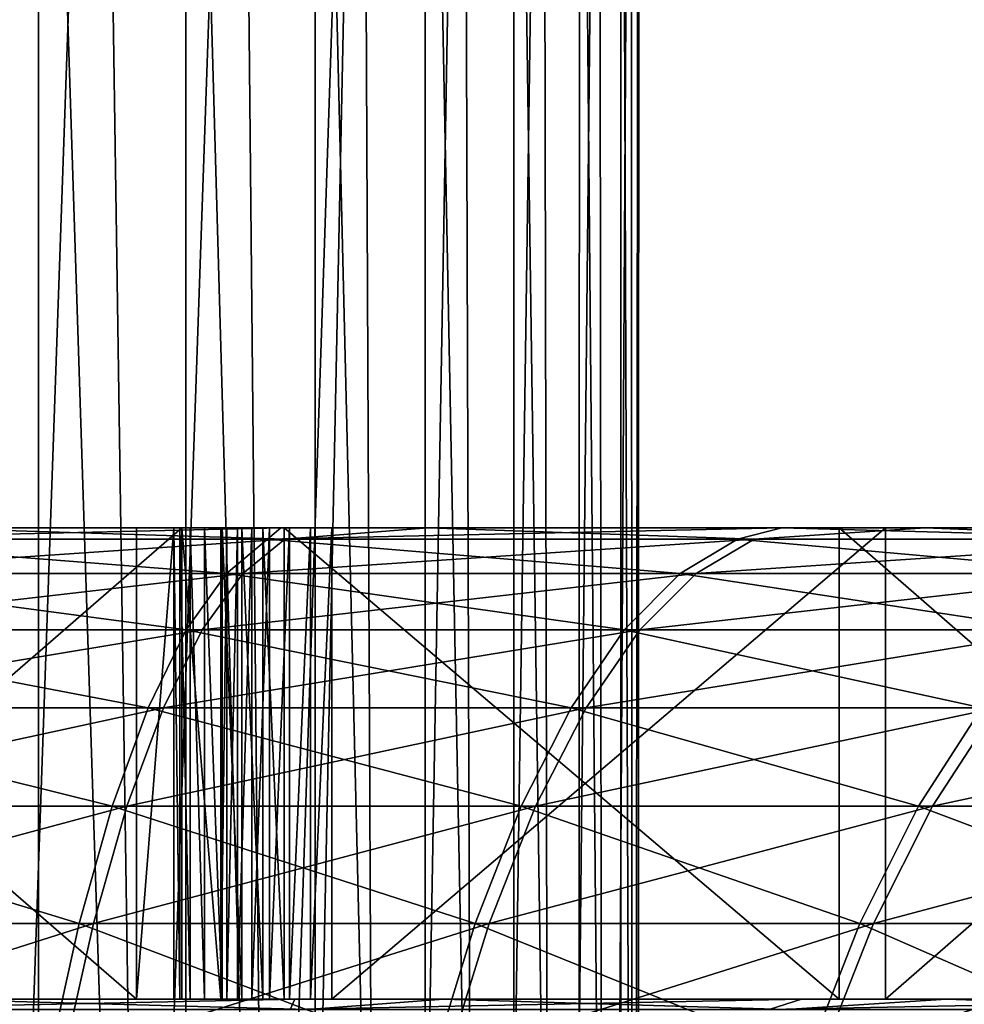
# Model space of a CAD drawing. Header units: millimetres. Extents: x -21 to 21, y -22 to 141.
# Tile 43 of 57: x 3.03 to 6.03, y -2.89 to 0.25. Entities that reach past the tile are written whole.
import ezdxf

# ---------------------------------------------------------------- set-up
doc = ezdxf.new("R2010")
doc.units = ezdxf.units.MM
doc.header["$LTSCALE"] = 26.699852
for name, color, linetype in [('10', 7, 'CONTINUOUS'), ('11', 7, 'CONTINUOUS'), ('12', 7, 'CONTINUOUS'), ('17', 7, 'CONTINUOUS'), ('19', 7, 'CONTINUOUS'), ('2', 7, 'CONTINUOUS'), ('20', 7, 'CONTINUOUS'), ('21', 7, 'CONTINUOUS'), ('24', 7, 'CONTINUOUS'), ('26', 7, 'CONTINUOUS'), ('37', 7, 'CONTINUOUS'), ('38', 7, 'CONTINUOUS'), ('4', 7, 'CONTINUOUS'), ('5', 7, 'CONTINUOUS'), ('9', 7, 'CONTINUOUS')]:
    doc.layers.add(name, color=color, linetype=linetype)

msp = doc.modelspace()

# ---------------------------------------------------------------- linework, layer by layer
at = {"layer": '10', "color": 7, "linetype": 'Continuous', "true_color": 0xf5f5f5}
for points in [[(2.7086, -1.369, 17.6743), (3.8719, -1.4055, 16.8387), (2.3469, -1.4055, 17.118), (2.7086, -1.369, 17.6743)], [(2.7086, -1.369, 17.6743), (4.3278, -1.369, 17.349), (3.8719, -1.4055, 16.8387), (2.7086, -1.369, 17.6743)], [(4.3278, -1.369, 17.349), (5.3657, -1.4055, 16.4238), (3.8719, -1.4055, 16.8387), (4.3278, -1.369, 17.349)], [(4.3278, -1.369, 17.349), (5.9102, -1.369, 16.8756), (5.3657, -1.4055, 16.4238), (4.3278, -1.369, 17.349)], [(5.9102, -1.369, 16.8756), (6.8163, -1.4055, 15.8767), (5.3657, -1.4055, 16.4238), (5.9102, -1.369, 16.8756)], [(5.9102, -1.369, 16.8756), (7.4421, -1.369, 16.2584), (6.8163, -1.4055, 15.8767), (5.9102, -1.369, 16.8756)], [(3.7387, -1.5144, 16.2594), (2.2661, -1.5144, 16.5291), (3.8719, -1.4055, 16.8387), (3.7387, -1.5144, 16.2594)], [(3.8719, -1.4055, 16.8387), (2.2661, -1.5144, 16.5291), (2.3469, -1.4055, 17.118), (3.8719, -1.4055, 16.8387)], [(5.1811, -1.5144, 15.8588), (3.7387, -1.5144, 16.2594), (5.3657, -1.4055, 16.4238), (5.1811, -1.5144, 15.8588)], [(5.3657, -1.4055, 16.4238), (3.7387, -1.5144, 16.2594), (3.8719, -1.4055, 16.8387), (5.3657, -1.4055, 16.4238)], [(6.5818, -1.5144, 15.3305), (5.1811, -1.5144, 15.8588), (6.8163, -1.4055, 15.8767), (6.5818, -1.5144, 15.3305)], [(6.8163, -1.4055, 15.8767), (5.1811, -1.5144, 15.8588), (5.3657, -1.4055, 16.4238), (6.8163, -1.4055, 15.8767)], [(3.6094, -1.6943, 15.6972), (2.1878, -1.6943, 15.9575), (3.7387, -1.5144, 16.2594), (3.6094, -1.6943, 15.6972)], [(3.7387, -1.5144, 16.2594), (2.1878, -1.6943, 15.9575), (2.2661, -1.5144, 16.5291), (3.7387, -1.5144, 16.2594)], [(5.002, -1.6943, 15.3104), (3.6094, -1.6943, 15.6972), (5.1811, -1.5144, 15.8588), (5.002, -1.6943, 15.3104)], [(5.1811, -1.5144, 15.8588), (3.6094, -1.6943, 15.6972), (3.7387, -1.5144, 16.2594), (5.1811, -1.5144, 15.8588)], [(6.3542, -1.6943, 14.8004), (5.002, -1.6943, 15.3104), (6.5818, -1.5144, 15.3305), (6.3542, -1.6943, 14.8004)], [(6.5818, -1.5144, 15.3305), (5.002, -1.6943, 15.3104), (5.1811, -1.5144, 15.8588), (6.5818, -1.5144, 15.3305)], [(3.4859, -1.9424, 15.1602), (2.1129, -1.9424, 15.4116), (3.6094, -1.6943, 15.6972), (3.4859, -1.9424, 15.1602)], [(3.6094, -1.6943, 15.6972), (2.1129, -1.9424, 15.4116), (2.1878, -1.6943, 15.9575), (3.6094, -1.6943, 15.6972)], [(4.8308, -1.9424, 14.7867), (3.4859, -1.9424, 15.1602), (5.002, -1.6943, 15.3104), (4.8308, -1.9424, 14.7867)], [(5.002, -1.6943, 15.3104), (3.4859, -1.9424, 15.1602), (3.6094, -1.6943, 15.6972), (5.002, -1.6943, 15.3104)], [(6.1369, -1.9424, 14.2941), (4.8308, -1.9424, 14.7867), (6.3542, -1.6943, 14.8004), (6.1369, -1.9424, 14.2941)], [(6.3542, -1.6943, 14.8004), (4.8308, -1.9424, 14.7867), (5.002, -1.6943, 15.3104), (6.3542, -1.6943, 14.8004)], [(3.3701, -2.2552, 14.6563), (2.0427, -2.2552, 14.8994), (3.4859, -1.9424, 15.1602), (3.3701, -2.2552, 14.6563)], [(3.4859, -1.9424, 15.1602), (2.0427, -2.2552, 14.8994), (2.1129, -1.9424, 15.4116), (3.4859, -1.9424, 15.1602)], [(4.6703, -2.2552, 14.2952), (3.3701, -2.2552, 14.6563), (4.8308, -1.9424, 14.7867), (4.6703, -2.2552, 14.2952)], [(4.8308, -1.9424, 14.7867), (3.3701, -2.2552, 14.6563), (3.4859, -1.9424, 15.1602), (4.8308, -1.9424, 14.7867)], [(5.9329, -2.2552, 13.819), (4.6703, -2.2552, 14.2952), (6.1369, -1.9424, 14.2941), (5.9329, -2.2552, 13.819)], [(6.1369, -1.9424, 14.2941), (4.6703, -2.2552, 14.2952), (4.8308, -1.9424, 14.7867), (6.1369, -1.9424, 14.2941)], [(6.0908, -1.9424, -14.3138), (5.8883, -2.2552, -13.8381), (7.105, -2.2552, -13.2545), (6.0908, -1.9424, -14.3138)], [(7.1477, -2.2552, 13.2316), (5.9329, -2.2552, 13.819), (7.3935, -1.9424, 13.6865), (7.1477, -2.2552, 13.2316)], [(7.3935, -1.9424, 13.6865), (5.9329, -2.2552, 13.819), (6.1369, -1.9424, 14.2941), (7.3935, -1.9424, 13.6865)], [(3.2635, -2.6281, 14.1929), (1.9781, -2.6281, 14.4283), (3.3701, -2.2552, 14.6563), (3.2635, -2.6281, 14.1929)], [(3.3701, -2.2552, 14.6563), (1.9781, -2.6281, 14.4283), (2.0427, -2.2552, 14.8994), (3.3701, -2.2552, 14.6563)], [(4.5226, -2.6281, 13.8432), (3.2635, -2.6281, 14.1929), (4.6703, -2.2552, 14.2952), (4.5226, -2.6281, 13.8432)], [(4.6703, -2.2552, 14.2952), (3.2635, -2.6281, 14.1929), (3.3701, -2.2552, 14.6563), (4.6703, -2.2552, 14.2952)], [(5.7453, -2.6281, 13.3821), (4.5226, -2.6281, 13.8432), (5.9329, -2.2552, 13.819), (5.7453, -2.6281, 13.3821)], [(5.9329, -2.2552, 13.819), (4.5226, -2.6281, 13.8432), (4.6703, -2.2552, 14.2952), (5.9329, -2.2552, 13.819)], [(5.8883, -2.2552, -13.8381), (5.7021, -2.6281, -13.4005), (6.8804, -2.6281, -12.8354), (5.8883, -2.2552, -13.8381)], [(6.9217, -2.6281, 12.8132), (5.7453, -2.6281, 13.3821), (7.1477, -2.2552, 13.2316), (6.9217, -2.6281, 12.8132)], [(7.1477, -2.2552, 13.2316), (5.7453, -2.6281, 13.3821), (5.9329, -2.2552, 13.819), (7.1477, -2.2552, 13.2316)], [(5.8883, -2.2552, -13.8381), (6.8804, -2.6281, -12.8354), (7.105, -2.2552, -13.2545), (5.8883, -2.2552, -13.8381)], [(3.1678, -3.0556, 13.7767), (1.9201, -3.0556, 14.0051), (3.2635, -2.6281, 14.1929), (3.1678, -3.0556, 13.7767)], [(3.2635, -2.6281, 14.1929), (1.9201, -3.0556, 14.0051), (1.9781, -2.6281, 14.4283), (3.2635, -2.6281, 14.1929)], [(4.39, -3.0556, 13.4372), (3.1678, -3.0556, 13.7767), (4.5226, -2.6281, 13.8432), (4.39, -3.0556, 13.4372)], [(4.5226, -2.6281, 13.8432), (3.1678, -3.0556, 13.7767), (3.2635, -2.6281, 14.1929), (4.5226, -2.6281, 13.8432)], [(5.5768, -3.0556, 12.9896), (4.39, -3.0556, 13.4372), (5.7453, -2.6281, 13.3821), (5.5768, -3.0556, 12.9896)], [(5.7453, -2.6281, 13.3821), (4.39, -3.0556, 13.4372), (4.5226, -2.6281, 13.8432), (5.7453, -2.6281, 13.3821)], [(5.7021, -2.6281, -13.4005), (5.5349, -3.0556, -13.0075), (6.6786, -3.0556, -12.459), (5.7021, -2.6281, -13.4005)], [(6.7187, -3.0556, 12.4374), (5.5768, -3.0556, 12.9896), (6.9217, -2.6281, 12.8132), (6.7187, -3.0556, 12.4374)], [(6.9217, -2.6281, 12.8132), (5.5768, -3.0556, 12.9896), (5.7453, -2.6281, 13.3821), (6.9217, -2.6281, 12.8132)], [(5.7021, -2.6281, -13.4005), (6.6786, -3.0556, -12.459), (6.8804, -2.6281, -12.8354), (5.7021, -2.6281, -13.4005)]]:
    msp.add_3dface(points, dxfattribs=at)
at = {"layer": '11', "color": 7, "linetype": 'Continuous', "true_color": 0xf5f5f5}
for points in [[(2.2574, -2.869, -17.9452), (3.9037, -2.869, -17.6603), (2.335, -2.9023, -17.4493), (2.2574, -2.869, -17.9452)], [(2.335, -2.9023, -17.4493), (3.9037, -2.869, -17.6603), (3.8898, -2.9023, -17.1698), (2.335, -2.9023, -17.4493)], [(3.9037, -2.869, -17.6603), (5.5165, -2.869, -17.2248), (3.8898, -2.9023, -17.1698), (3.9037, -2.869, -17.6603)], [(3.8898, -2.9023, -17.1698), (5.5165, -2.869, -17.2248), (5.4132, -2.9023, -16.752), (3.8898, -2.9023, -17.1698)], [(5.5165, -2.869, -17.2248), (7.0817, -2.869, -16.6426), (5.4132, -2.9023, -16.752), (5.5165, -2.869, -17.2248)], [(5.4132, -2.9023, -16.752), (7.0817, -2.869, -16.6426), (6.8931, -2.9023, -16.1993), (5.4132, -2.9023, -16.752)]]:
    msp.add_3dface(points, dxfattribs=at)
at = {"layer": '12', "color": 7, "linetype": 'Continuous', "true_color": 0xf5f5f5}
for points in [[(3.9451, -2.9023, 17.1572), (2.7398, -2.869, 17.8779), (2.3913, -2.9023, 17.4417), (3.9451, -2.9023, 17.1572)], [(4.3776, -2.869, 17.5488), (2.7398, -2.869, 17.8779), (3.9451, -2.9023, 17.1572), (4.3776, -2.869, 17.5488)], [(5.4672, -2.9023, 16.7345), (4.3776, -2.869, 17.5488), (3.9451, -2.9023, 17.1572), (5.4672, -2.9023, 16.7345)], [(5.9783, -2.869, 17.07), (4.3776, -2.869, 17.5488), (5.4672, -2.9023, 16.7345), (5.9783, -2.869, 17.07)], [(6.9452, -2.9023, 16.177), (5.9783, -2.869, 17.07), (5.4672, -2.9023, 16.7345), (6.9452, -2.9023, 16.177)], [(7.5278, -2.869, 16.4456), (5.9783, -2.869, 17.07), (6.9452, -2.9023, 16.177), (7.5278, -2.869, 16.4456)]]:
    msp.add_3dface(points, dxfattribs=at)
at = {"layer": '17', "color": 7, "linetype": 'Continuous', "true_color": 0xf5f5f5}
for points in [[(3.545, -2.869, -19.6833), (1.816, -2.869, -19.9174), (3.545, -1.369, -19.6833), (3.545, -2.869, -19.6833)], [(1.816, -2.869, -19.9174), (1.816, -1.369, -19.9174), (3.545, -1.369, -19.6833), (1.816, -2.869, -19.9174)]]:
    msp.add_3dface(points, dxfattribs=at)
at = {"layer": '19', "color": 7, "linetype": 'Continuous', "true_color": 0xf5f5f5}
for points in [[(3.6687, -2.869, -20.3701), (3.545, -2.869, -19.6833), (3.545, -1.369, -19.6833), (3.6687, -2.869, -20.3701)], [(3.6687, -2.869, -20.3701), (3.545, -1.369, -19.6833), (3.6687, -1.369, -20.3701), (3.6687, -2.869, -20.3701)]]:
    msp.add_3dface(points, dxfattribs=at)
at = {"layer": '2', "color": 7, "linetype": 'Continuous', "true_color": 0xf5f5f5}
for points in [[(1.6701, -2.869, 19.9301), (2.7398, -2.869, 17.8779), (3.4008, -2.869, 19.7087), (1.6701, -2.869, 19.9301)], [(3.545, -2.869, -19.6833), (2.2574, -2.869, -17.9452), (1.816, -2.869, -19.9174), (3.545, -2.869, -19.6833)], [(3.9037, -2.869, -17.6603), (2.2574, -2.869, -17.9452), (3.545, -2.869, -19.6833), (3.9037, -2.869, -17.6603)], [(2.7398, -2.869, 17.8779), (4.3776, -2.869, 17.5488), (3.4008, -2.869, 19.7087), (2.7398, -2.869, 17.8779)], [(3.4008, -2.869, 19.7087), (4.3776, -2.869, 17.5488), (3.5195, -2.869, 20.3964), (3.4008, -2.869, 19.7087)], [(4.3776, -2.869, 17.5488), (5.9783, -2.869, 17.07), (3.5195, -2.869, 20.3964), (4.3776, -2.869, 17.5488)], [(3.5195, -2.869, 20.3964), (5.9783, -2.869, 17.07), (3.5385, -2.869, 20.4615), (3.5195, -2.869, 20.3964)], [(3.5385, -2.869, 20.4615), (5.9783, -2.869, 17.07), (3.5716, -2.869, 20.5206), (3.5385, -2.869, 20.4615)], [(4.0214, -2.869, -20.6114), (3.9037, -2.869, -17.6603), (3.545, -2.869, -19.6833), (4.0214, -2.869, -20.6114)], [(3.9539, -2.869, -20.6167), (4.0214, -2.869, -20.6114), (3.545, -2.869, -19.6833), (3.9539, -2.869, -20.6167)], [(3.8868, -2.869, -20.6068), (3.9539, -2.869, -20.6167), (3.545, -2.869, -19.6833), (3.8868, -2.869, -20.6068)], [(3.6687, -2.869, -20.3701), (3.8868, -2.869, -20.6068), (3.545, -2.869, -19.6833), (3.6687, -2.869, -20.3701)], [(3.5716, -2.869, 20.5206), (5.9783, -2.869, 17.07), (3.6172, -2.869, 20.5708), (3.5716, -2.869, 20.5206)], [(3.6172, -2.869, 20.5708), (5.9783, -2.869, 17.07), (3.6729, -2.869, 20.6095), (3.6172, -2.869, 20.5708)], [(3.8237, -2.869, -20.5821), (3.8868, -2.869, -20.6068), (3.6687, -2.869, -20.3701), (3.8237, -2.869, -20.5821)], [(3.7677, -2.869, -20.5438), (3.8237, -2.869, -20.5821), (3.6687, -2.869, -20.3701), (3.7677, -2.869, -20.5438)], [(3.7218, -2.869, -20.4939), (3.7677, -2.869, -20.5438), (3.6687, -2.869, -20.3701), (3.7218, -2.869, -20.4939)], [(3.6882, -2.869, -20.435), (3.7218, -2.869, -20.4939), (3.6687, -2.869, -20.3701), (3.6882, -2.869, -20.435)], [(3.6729, -2.869, 20.6095), (5.9783, -2.869, 17.07), (3.7358, -2.869, 20.6347), (3.6729, -2.869, 20.6095)], [(3.7358, -2.869, 20.6347), (5.9783, -2.869, 17.07), (3.8028, -2.869, 20.6451), (3.7358, -2.869, 20.6347)], [(3.8028, -2.869, 20.6451), (5.9783, -2.869, 17.07), (3.8704, -2.869, 20.6402), (3.8028, -2.869, 20.6451)], [(3.8704, -2.869, 20.6402), (5.9783, -2.869, 17.07), (5.636, -2.869, 20.2296), (3.8704, -2.869, 20.6402)], [(5.5165, -2.869, -17.2248), (3.9037, -2.869, -17.6603), (5.784, -2.869, -20.1877), (5.5165, -2.869, -17.2248)], [(5.784, -2.869, -20.1877), (3.9037, -2.869, -17.6603), (4.0214, -2.869, -20.6114), (5.784, -2.869, -20.1877)], [(7.0817, -2.869, -16.6426), (5.5165, -2.869, -17.2248), (7.5037, -2.869, -19.6136), (7.0817, -2.869, -16.6426)], [(7.5037, -2.869, -19.6136), (5.5165, -2.869, -17.2248), (5.784, -2.869, -20.1877), (7.5037, -2.869, -19.6136)], [(7.5278, -2.869, 16.4456), (9.0132, -2.869, 15.6808), (5.636, -2.869, 20.2296), (7.5278, -2.869, 16.4456)], [(5.636, -2.869, 20.2296), (9.0132, -2.869, 15.6808), (7.3599, -2.869, 19.6681), (5.636, -2.869, 20.2296)], [(5.9783, -2.869, 17.07), (7.5278, -2.869, 16.4456), (5.636, -2.869, 20.2296), (5.9783, -2.869, 17.07)]]:
    msp.add_3dface(points, dxfattribs=at)
at = {"layer": '20', "color": 7, "linetype": 'Continuous', "true_color": 0xf5f5f5}
for points in [[(1.6701, -2.869, 19.9301), (3.4008, -2.869, 19.7087), (1.6701, -1.369, 19.9301), (1.6701, -2.869, 19.9301)], [(3.4008, -2.869, 19.7087), (3.4008, -1.369, 19.7087), (1.6701, -1.369, 19.9301), (3.4008, -2.869, 19.7087)]]:
    msp.add_3dface(points, dxfattribs=at)
at = {"layer": '21', "color": 7, "linetype": 'Continuous', "true_color": 0xf5f5f5}
for points in [[(3.4008, -2.869, 19.7087), (3.5195, -2.869, 20.3964), (3.5195, -1.369, 20.3964), (3.4008, -2.869, 19.7087)], [(3.4008, -2.869, 19.7087), (3.5195, -1.369, 20.3964), (3.4008, -1.369, 19.7087), (3.4008, -2.869, 19.7087)]]:
    msp.add_3dface(points, dxfattribs=at)
at = {"layer": '24', "color": 7, "linetype": 'Continuous', "true_color": 0xf5f5f5}
for points in [[(3.6882, -2.869, -20.435), (3.6687, -2.869, -20.3701), (3.6882, -1.369, -20.435), (3.6882, -2.869, -20.435)], [(3.6687, -2.869, -20.3701), (3.6687, -1.369, -20.3701), (3.6882, -1.369, -20.435), (3.6687, -2.869, -20.3701)], [(3.7218, -2.869, -20.4939), (3.6882, -2.869, -20.435), (3.7218, -1.369, -20.4939), (3.7218, -2.869, -20.4939)], [(3.6882, -2.869, -20.435), (3.6882, -1.369, -20.435), (3.7218, -1.369, -20.4939), (3.6882, -2.869, -20.435)], [(3.7677, -2.869, -20.5438), (3.7218, -2.869, -20.4939), (3.7677, -1.369, -20.5438), (3.7677, -2.869, -20.5438)], [(3.7218, -2.869, -20.4939), (3.7218, -1.369, -20.4939), (3.7677, -1.369, -20.5438), (3.7218, -2.869, -20.4939)], [(3.8237, -2.869, -20.5821), (3.7677, -2.869, -20.5438), (3.8237, -1.369, -20.5821), (3.8237, -2.869, -20.5821)], [(3.7677, -2.869, -20.5438), (3.7677, -1.369, -20.5438), (3.8237, -1.369, -20.5821), (3.7677, -2.869, -20.5438)], [(3.8868, -2.869, -20.6068), (3.8237, -2.869, -20.5821), (3.8868, -1.369, -20.6068), (3.8868, -2.869, -20.6068)], [(3.8237, -2.869, -20.5821), (3.8237, -1.369, -20.5821), (3.8868, -1.369, -20.6068), (3.8237, -2.869, -20.5821)], [(3.9539, -2.869, -20.6167), (3.8868, -2.869, -20.6068), (3.9539, -1.369, -20.6167), (3.9539, -2.869, -20.6167)], [(3.8868, -2.869, -20.6068), (3.8868, -1.369, -20.6068), (3.9539, -1.369, -20.6167), (3.8868, -2.869, -20.6068)], [(4.0214, -2.869, -20.6114), (3.9539, -2.869, -20.6167), (4.0214, -1.369, -20.6114), (4.0214, -2.869, -20.6114)], [(4.0214, -1.369, -20.6114), (3.9539, -2.869, -20.6167), (3.9539, -1.369, -20.6167), (4.0214, -1.369, -20.6114)]]:
    msp.add_3dface(points, dxfattribs=at)
at = {"layer": '26', "color": 7, "linetype": 'Continuous', "true_color": 0xf5f5f5}
for points in [[(3.5195, -2.869, 20.3964), (3.5385, -2.869, 20.4615), (3.5195, -1.369, 20.3964), (3.5195, -2.869, 20.3964)], [(3.5385, -2.869, 20.4615), (3.5385, -1.369, 20.4615), (3.5195, -1.369, 20.3964), (3.5385, -2.869, 20.4615)], [(3.5385, -2.869, 20.4615), (3.5716, -2.869, 20.5206), (3.5385, -1.369, 20.4615), (3.5385, -2.869, 20.4615)], [(3.5716, -2.869, 20.5206), (3.5716, -1.369, 20.5206), (3.5385, -1.369, 20.4615), (3.5716, -2.869, 20.5206)], [(3.5716, -2.869, 20.5206), (3.6172, -2.869, 20.5708), (3.5716, -1.369, 20.5206), (3.5716, -2.869, 20.5206)], [(3.6172, -2.869, 20.5708), (3.6172, -1.369, 20.5708), (3.5716, -1.369, 20.5206), (3.6172, -2.869, 20.5708)], [(3.6172, -2.869, 20.5708), (3.6729, -2.869, 20.6095), (3.6172, -1.369, 20.5708), (3.6172, -2.869, 20.5708)], [(3.6729, -2.869, 20.6095), (3.6729, -1.369, 20.6095), (3.6172, -1.369, 20.5708), (3.6729, -2.869, 20.6095)], [(3.6729, -2.869, 20.6095), (3.7358, -2.869, 20.6347), (3.6729, -1.369, 20.6095), (3.6729, -2.869, 20.6095)], [(3.7358, -2.869, 20.6347), (3.7358, -1.369, 20.6347), (3.6729, -1.369, 20.6095), (3.7358, -2.869, 20.6347)], [(3.7358, -2.869, 20.6347), (3.8028, -2.869, 20.6451), (3.7358, -1.369, 20.6347), (3.7358, -2.869, 20.6347)], [(3.8028, -2.869, 20.6451), (3.8028, -1.369, 20.6451), (3.7358, -1.369, 20.6347), (3.8028, -2.869, 20.6451)], [(3.8028, -2.869, 20.6451), (3.8704, -2.869, 20.6402), (3.8028, -1.369, 20.6451), (3.8028, -2.869, 20.6451)], [(3.8704, -2.869, 20.6402), (3.8704, -1.369, 20.6402), (3.8028, -1.369, 20.6451), (3.8704, -2.869, 20.6402)]]:
    msp.add_3dface(points, dxfattribs=at)
at = {"layer": '37', "linetype": 'Continuous'}
for points in [[(2.7851, 3.131, -4.1525), (3.2836, 3.131, -3.7707), (2.9688, -5.869, -4.0232), (2.7851, 3.131, -4.1525)], [(2.9688, -5.869, -4.0232), (3.2836, 3.131, -3.7707), (3.4171, -5.869, -3.6501), (2.9688, -5.869, -4.0232)], [(3.2836, 3.131, -3.7707), (3.7303, 3.131, -3.3294), (3.4171, -5.869, -3.6501), (3.2836, 3.131, -3.7707)], [(3.4171, -5.869, -3.6501), (3.7303, 3.131, -3.3294), (3.8187, -5.869, -3.2277), (3.4171, -5.869, -3.6501)], [(3.7303, 3.131, -3.3294), (4.1182, 3.131, -2.8356), (3.8187, -5.869, -3.2277), (3.7303, 3.131, -3.3294)], [(3.8187, -5.869, -3.2277), (4.1182, 3.131, -2.8356), (3.8187, -11.369, -3.2277), (3.8187, -5.869, -3.2277)], [(3.8187, -11.369, -3.2277), (4.1182, 3.131, -2.8356), (4.1845, -11.369, -2.7368), (3.8187, -11.369, -3.2277)], [(4.1182, 3.131, -2.8356), (4.4411, 3.131, -2.2971), (4.1845, -11.369, -2.7368), (4.1182, 3.131, -2.8356)], [(4.1845, -11.369, -2.7368), (4.4411, 3.131, -2.2971), (4.4877, -11.369, -2.2047), (4.1845, -11.369, -2.7368)], [(4.4411, 3.131, -2.2971), (4.694, 3.131, -1.7224), (4.4877, -11.369, -2.2047), (4.4411, 3.131, -2.2971)], [(4.4877, -11.369, -2.2047), (4.694, 3.131, -1.7224), (4.7235, -11.369, -1.6397), (4.4877, -11.369, -2.2047)], [(4.6008, 3.131, 1.9577), (4.6008, -11.369, 1.9577), (4.8074, -11.369, 1.3744), (4.6008, 3.131, 1.9577)], [(4.8099, 3.131, 1.3656), (4.6008, 3.131, 1.9577), (4.8074, -11.369, 1.3744), (4.8099, 3.131, 1.3656)], [(4.694, 3.131, -1.7224), (4.8728, 3.131, -1.1205), (4.7235, -11.369, -1.6397), (4.694, 3.131, -1.7224)], [(4.7235, -11.369, -1.6397), (4.8728, 3.131, -1.1205), (4.8885, -11.369, -1.05), (4.7235, -11.369, -1.6397)], [(4.9393, -11.369, 0.777), (4.8099, 3.131, 1.3656), (4.8074, -11.369, 1.3744), (4.9393, -11.369, 0.777)], [(4.9431, 3.131, 0.752), (4.8099, 3.131, 1.3656), (4.9393, -11.369, 0.777), (4.9431, 3.131, 0.752)], [(4.8728, 3.131, -1.1205), (4.9748, 3.131, -0.5009), (4.8885, -11.369, -1.05), (4.8728, 3.131, -1.1205)], [(4.8885, -11.369, -1.05), (4.9748, 3.131, -0.5009), (4.9802, -11.369, -0.4446), (4.8885, -11.369, -1.05)], [(4.9972, -11.369, 0.1674), (4.9431, 3.131, 0.752), (4.9393, -11.369, 0.777), (4.9972, -11.369, 0.1674)], [(4.9984, 3.131, 0.1266), (4.9431, 3.131, 0.752), (4.9972, -11.369, 0.1674), (4.9984, 3.131, 0.1266)], [(4.9748, 3.131, -0.5009), (4.9984, 3.131, 0.1266), (4.9802, -11.369, -0.4446), (4.9748, 3.131, -0.5009)], [(4.9802, -11.369, -0.4446), (4.9984, 3.131, 0.1266), (4.9972, -11.369, 0.1674), (4.9802, -11.369, -0.4446)]]:
    msp.add_3dface(points, dxfattribs=at)
at = {"layer": '38', "linetype": 'Continuous'}
for points in [[(3.0886, 3.131, 3.932), (2.5714, 3.131, 4.2881), (3.0886, -11.369, 3.932), (3.0886, 3.131, 3.932)], [(3.0886, -11.369, 3.932), (2.5714, 3.131, 4.2881), (2.5714, -11.369, 4.2881), (3.0886, -11.369, 3.932)], [(3.557, 3.131, 3.5139), (3.0886, 3.131, 3.932), (3.557, -11.369, 3.5139), (3.557, 3.131, 3.5139)], [(3.557, -11.369, 3.5139), (3.0886, 3.131, 3.932), (3.0886, -11.369, 3.932), (3.557, -11.369, 3.5139)], [(3.9694, 3.131, 3.0404), (3.557, 3.131, 3.5139), (3.9694, -11.369, 3.0404), (3.9694, 3.131, 3.0404)], [(3.9694, -11.369, 3.0404), (3.557, 3.131, 3.5139), (3.557, -11.369, 3.5139), (3.9694, -11.369, 3.0404)], [(4.3192, 3.131, 2.5189), (3.9694, 3.131, 3.0404), (4.3192, -11.369, 2.5189), (4.3192, 3.131, 2.5189)], [(4.3192, -11.369, 2.5189), (3.9694, 3.131, 3.0404), (3.9694, -11.369, 3.0404), (4.3192, -11.369, 2.5189)], [(4.6008, -11.369, 1.9577), (4.6008, 3.131, 1.9577), (4.3192, 3.131, 2.5189), (4.6008, -11.369, 1.9577)], [(4.6008, -11.369, 1.9577), (4.3192, 3.131, 2.5189), (4.3192, -11.369, 2.5189), (4.6008, -11.369, 1.9577)]]:
    msp.add_3dface(points, dxfattribs=at)
at = {"layer": '4', "color": 7, "linetype": 'Continuous', "true_color": 0xf5f5f5}
for points in [[(3.8704, -2.869, 20.6402), (5.636, -2.869, 20.2296), (3.8704, -1.369, 20.6402), (3.8704, -2.869, 20.6402)], [(3.8704, -1.369, 20.6402), (5.636, -2.869, 20.2296), (5.636, -1.369, 20.2296), (3.8704, -1.369, 20.6402)], [(5.784, -2.869, -20.1877), (4.0214, -2.869, -20.6114), (5.784, -1.369, -20.1877), (5.784, -2.869, -20.1877)], [(5.784, -1.369, -20.1877), (4.0214, -2.869, -20.6114), (4.0214, -1.369, -20.6114), (5.784, -1.369, -20.1877)], [(5.636, -2.869, 20.2296), (7.3599, -2.869, 19.6681), (5.636, -1.369, 20.2296), (5.636, -2.869, 20.2296)], [(5.636, -1.369, 20.2296), (7.3599, -2.869, 19.6681), (7.3599, -1.369, 19.6681), (5.636, -1.369, 20.2296)], [(7.5037, -2.869, -19.6136), (5.784, -2.869, -20.1877), (7.5037, -1.369, -19.6136), (7.5037, -2.869, -19.6136)], [(7.5037, -1.369, -19.6136), (5.784, -2.869, -20.1877), (5.784, -1.369, -20.1877), (7.5037, -1.369, -19.6136)]]:
    msp.add_3dface(points, dxfattribs=at)
at = {"layer": '5', "color": 7, "linetype": 'Continuous', "true_color": 0xf5f5f5}
for points in [[(3.4008, -1.369, 19.7087), (2.7086, -1.369, 17.6743), (1.6701, -1.369, 19.9301), (3.4008, -1.369, 19.7087)], [(1.816, -1.369, -19.9174), (2.2317, -1.369, -17.7409), (3.545, -1.369, -19.6833), (1.816, -1.369, -19.9174)], [(2.2317, -1.369, -17.7409), (3.8592, -1.369, -17.4592), (3.545, -1.369, -19.6833), (2.2317, -1.369, -17.7409)], [(4.3278, -1.369, 17.349), (2.7086, -1.369, 17.6743), (3.4008, -1.369, 19.7087), (4.3278, -1.369, 17.349)], [(3.5195, -1.369, 20.3964), (4.3278, -1.369, 17.349), (3.4008, -1.369, 19.7087), (3.5195, -1.369, 20.3964)], [(3.5385, -1.369, 20.4615), (4.3278, -1.369, 17.349), (3.5195, -1.369, 20.3964), (3.5385, -1.369, 20.4615)], [(3.5716, -1.369, 20.5206), (4.3278, -1.369, 17.349), (3.5385, -1.369, 20.4615), (3.5716, -1.369, 20.5206)], [(3.545, -1.369, -19.6833), (3.8592, -1.369, -17.4592), (3.9539, -1.369, -20.6167), (3.545, -1.369, -19.6833)], [(3.6687, -1.369, -20.3701), (3.545, -1.369, -19.6833), (3.7218, -1.369, -20.4939), (3.6687, -1.369, -20.3701)], [(3.7218, -1.369, -20.4939), (3.545, -1.369, -19.6833), (3.7677, -1.369, -20.5438), (3.7218, -1.369, -20.4939)], [(3.7677, -1.369, -20.5438), (3.545, -1.369, -19.6833), (3.8237, -1.369, -20.5821), (3.7677, -1.369, -20.5438)], [(3.8237, -1.369, -20.5821), (3.545, -1.369, -19.6833), (3.8868, -1.369, -20.6068), (3.8237, -1.369, -20.5821)], [(3.8868, -1.369, -20.6068), (3.545, -1.369, -19.6833), (3.9539, -1.369, -20.6167), (3.8868, -1.369, -20.6068)], [(3.6172, -1.369, 20.5708), (4.3278, -1.369, 17.349), (3.5716, -1.369, 20.5206), (3.6172, -1.369, 20.5708)], [(3.6729, -1.369, 20.6095), (4.3278, -1.369, 17.349), (3.6172, -1.369, 20.5708), (3.6729, -1.369, 20.6095)], [(3.6882, -1.369, -20.435), (3.6687, -1.369, -20.3701), (3.7218, -1.369, -20.4939), (3.6882, -1.369, -20.435)], [(3.7358, -1.369, 20.6347), (4.3278, -1.369, 17.349), (3.6729, -1.369, 20.6095), (3.7358, -1.369, 20.6347)], [(3.8028, -1.369, 20.6451), (4.3278, -1.369, 17.349), (3.7358, -1.369, 20.6347), (3.8028, -1.369, 20.6451)], [(3.8704, -1.369, 20.6402), (4.3278, -1.369, 17.349), (3.8028, -1.369, 20.6451), (3.8704, -1.369, 20.6402)], [(5.784, -1.369, -20.1877), (4.0214, -1.369, -20.6114), (3.8592, -1.369, -17.4592), (5.784, -1.369, -20.1877)], [(5.4537, -1.369, -17.0287), (5.784, -1.369, -20.1877), (3.8592, -1.369, -17.4592), (5.4537, -1.369, -17.0287)], [(3.8592, -1.369, -17.4592), (4.0214, -1.369, -20.6114), (3.9539, -1.369, -20.6167), (3.8592, -1.369, -17.4592)], [(3.8704, -1.369, 20.6402), (5.636, -1.369, 20.2296), (5.9102, -1.369, 16.8756), (3.8704, -1.369, 20.6402)], [(4.3278, -1.369, 17.349), (3.8704, -1.369, 20.6402), (5.9102, -1.369, 16.8756), (4.3278, -1.369, 17.349)], [(7.5037, -1.369, -19.6136), (5.784, -1.369, -20.1877), (5.4537, -1.369, -17.0287), (7.5037, -1.369, -19.6136)], [(7.001, -1.369, -16.4531), (7.5037, -1.369, -19.6136), (5.4537, -1.369, -17.0287), (7.001, -1.369, -16.4531)], [(5.636, -1.369, 20.2296), (7.3599, -1.369, 19.6681), (7.4421, -1.369, 16.2584), (5.636, -1.369, 20.2296)], [(5.9102, -1.369, 16.8756), (5.636, -1.369, 20.2296), (7.4421, -1.369, 16.2584), (5.9102, -1.369, 16.8756)]]:
    msp.add_3dface(points, dxfattribs=at)
at = {"layer": '9', "color": 7, "linetype": 'Continuous', "true_color": 0xf5f5f5}
for points in [[(3.8592, -1.369, -17.4592), (2.2317, -1.369, -17.7409), (2.2917, -1.4055, -17.1254), (3.8592, -1.369, -17.4592)], [(3.8592, -1.369, -17.4592), (2.2917, -1.4055, -17.1254), (3.8176, -1.4055, -16.8511), (3.8592, -1.369, -17.4592)], [(5.4537, -1.369, -17.0287), (3.8592, -1.369, -17.4592), (3.8176, -1.4055, -16.8511), (5.4537, -1.369, -17.0287)], [(5.4537, -1.369, -17.0287), (3.8176, -1.4055, -16.8511), (5.3127, -1.4055, -16.441), (5.4537, -1.369, -17.0287)], [(5.4537, -1.369, -17.0287), (5.3127, -1.4055, -16.441), (6.7651, -1.4055, -15.8986), (5.4537, -1.369, -17.0287)], [(7.001, -1.369, -16.4531), (5.4537, -1.369, -17.0287), (6.7651, -1.4055, -15.8986), (7.001, -1.369, -16.4531)], [(2.2129, -1.5144, -16.5363), (3.6863, -1.5144, -16.2714), (2.2917, -1.4055, -17.1254), (2.2129, -1.5144, -16.5363)], [(2.2917, -1.4055, -17.1254), (3.6863, -1.5144, -16.2714), (3.8176, -1.4055, -16.8511), (2.2917, -1.4055, -17.1254)], [(3.6863, -1.5144, -16.2714), (5.13, -1.5144, -15.8754), (3.8176, -1.4055, -16.8511), (3.6863, -1.5144, -16.2714)], [(3.8176, -1.4055, -16.8511), (5.13, -1.5144, -15.8754), (5.3127, -1.4055, -16.441), (3.8176, -1.4055, -16.8511)], [(5.13, -1.5144, -15.8754), (6.5324, -1.5144, -15.3517), (5.3127, -1.4055, -16.441), (5.13, -1.5144, -15.8754)], [(5.3127, -1.4055, -16.441), (6.5324, -1.5144, -15.3517), (6.7651, -1.4055, -15.8986), (5.3127, -1.4055, -16.441)], [(2.1363, -1.6943, -15.9645), (3.5588, -1.6943, -15.7087), (2.2129, -1.5144, -16.5363), (2.1363, -1.6943, -15.9645)], [(2.2129, -1.5144, -16.5363), (3.5588, -1.6943, -15.7087), (3.6863, -1.5144, -16.2714), (2.2129, -1.5144, -16.5363)], [(3.5588, -1.6943, -15.7087), (4.9526, -1.6943, -15.3265), (3.6863, -1.5144, -16.2714), (3.5588, -1.6943, -15.7087)], [(3.6863, -1.5144, -16.2714), (4.9526, -1.6943, -15.3265), (5.13, -1.5144, -15.8754), (3.6863, -1.5144, -16.2714)], [(4.9526, -1.6943, -15.3265), (6.3065, -1.6943, -14.8208), (5.13, -1.5144, -15.8754), (4.9526, -1.6943, -15.3265)], [(5.13, -1.5144, -15.8754), (6.3065, -1.6943, -14.8208), (6.5324, -1.5144, -15.3517), (5.13, -1.5144, -15.8754)], [(2.0633, -1.9424, -15.4184), (3.437, -1.9424, -15.1713), (2.1363, -1.6943, -15.9645), (2.0633, -1.9424, -15.4184)], [(2.1363, -1.6943, -15.9645), (3.437, -1.9424, -15.1713), (3.5588, -1.6943, -15.7087), (2.1363, -1.6943, -15.9645)], [(3.437, -1.9424, -15.1713), (4.7832, -1.9424, -14.8022), (3.5588, -1.6943, -15.7087), (3.437, -1.9424, -15.1713)], [(3.5588, -1.6943, -15.7087), (4.7832, -1.9424, -14.8022), (4.9526, -1.6943, -15.3265), (3.5588, -1.6943, -15.7087)], [(4.7832, -1.9424, -14.8022), (6.0908, -1.9424, -14.3138), (4.9526, -1.6943, -15.3265), (4.7832, -1.9424, -14.8022)], [(4.9526, -1.6943, -15.3265), (6.0908, -1.9424, -14.3138), (6.3065, -1.6943, -14.8208), (4.9526, -1.6943, -15.3265)], [(1.9947, -2.2552, -14.9059), (3.3228, -2.2552, -14.6671), (2.0633, -1.9424, -15.4184), (1.9947, -2.2552, -14.9059)], [(2.0633, -1.9424, -15.4184), (3.3228, -2.2552, -14.6671), (3.437, -1.9424, -15.1713), (2.0633, -1.9424, -15.4184)], [(3.3228, -2.2552, -14.6671), (4.6242, -2.2552, -14.3102), (3.437, -1.9424, -15.1713), (3.3228, -2.2552, -14.6671)], [(3.437, -1.9424, -15.1713), (4.6242, -2.2552, -14.3102), (4.7832, -1.9424, -14.8022), (3.437, -1.9424, -15.1713)], [(4.6242, -2.2552, -14.3102), (5.8883, -2.2552, -13.8381), (4.7832, -1.9424, -14.8022), (4.6242, -2.2552, -14.3102)], [(4.7832, -1.9424, -14.8022), (5.8883, -2.2552, -13.8381), (6.0908, -1.9424, -14.3138), (4.7832, -1.9424, -14.8022)], [(1.9316, -2.6281, -14.4346), (3.2177, -2.6281, -14.2033), (1.9947, -2.2552, -14.9059), (1.9316, -2.6281, -14.4346)], [(1.9947, -2.2552, -14.9059), (3.2177, -2.6281, -14.2033), (3.3228, -2.2552, -14.6671), (1.9947, -2.2552, -14.9059)], [(3.2177, -2.6281, -14.2033), (4.478, -2.6281, -13.8577), (3.3228, -2.2552, -14.6671), (3.2177, -2.6281, -14.2033)], [(3.3228, -2.2552, -14.6671), (4.478, -2.6281, -13.8577), (4.6242, -2.2552, -14.3102), (3.3228, -2.2552, -14.6671)], [(4.478, -2.6281, -13.8577), (5.7021, -2.6281, -13.4005), (4.6242, -2.2552, -14.3102), (4.478, -2.6281, -13.8577)], [(4.6242, -2.2552, -14.3102), (5.7021, -2.6281, -13.4005), (5.8883, -2.2552, -13.8381), (4.6242, -2.2552, -14.3102)], [(1.875, -3.0556, -14.0113), (3.1234, -3.0556, -13.7868), (1.9316, -2.6281, -14.4346), (1.875, -3.0556, -14.0113)], [(1.9316, -2.6281, -14.4346), (3.1234, -3.0556, -13.7868), (3.2177, -2.6281, -14.2033), (1.9316, -2.6281, -14.4346)], [(3.1234, -3.0556, -13.7868), (4.3466, -3.0556, -13.4513), (3.2177, -2.6281, -14.2033), (3.1234, -3.0556, -13.7868)], [(3.2177, -2.6281, -14.2033), (4.3466, -3.0556, -13.4513), (4.478, -2.6281, -13.8577), (3.2177, -2.6281, -14.2033)], [(4.3466, -3.0556, -13.4513), (5.5349, -3.0556, -13.0075), (4.478, -2.6281, -13.8577), (4.3466, -3.0556, -13.4513)], [(4.478, -2.6281, -13.8577), (5.5349, -3.0556, -13.0075), (5.7021, -2.6281, -13.4005), (4.478, -2.6281, -13.8577)]]:
    msp.add_3dface(points, dxfattribs=at)

doc.saveas('drawing.dxf')
